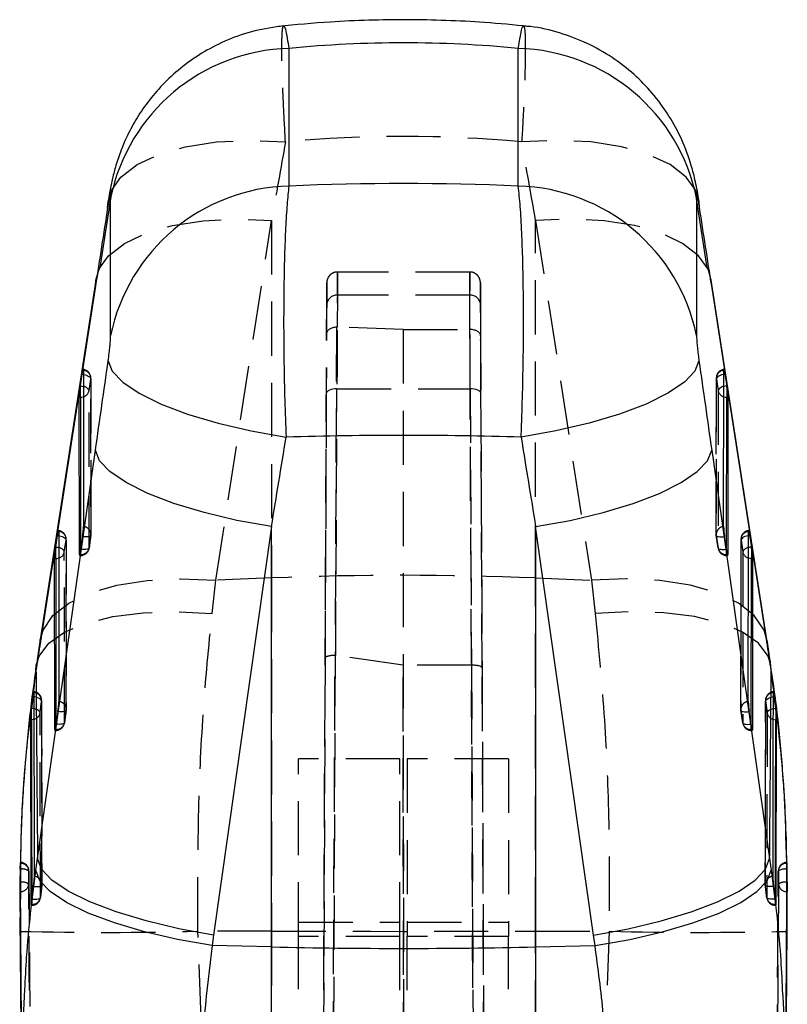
# Model space of a CAD drawing. Extents: x 56 to 745, y 110 to 575.
# Tile 11 of 13: x 414 to 450, y 447 to 493. Entities that reach past the tile are written whole.
import ezdxf

# ---------------------------------------------------------------- set-up
doc = ezdxf.new("R2010")
doc.units = 0
doc.header["$LTSCALE"] = 2
doc.linetypes.add('HIDDEN', pattern=[1.905, 1.27, -0.635])
doc.layers.get('0').update_dxf_attribs({"linetype": 'CONTINUOUS'})

msp = doc.modelspace()

# ---------------------------------------------------------------- linework, layer by layer
at = {"color": 7, "linetype": 'CONTINUOUS'}
for p, q in [((426.283764, 491.831134), (426.283764, 485.372196)), ((437.040524, 485.372196), (437.040524, 491.831134)), ((417.926342, 478.353556), (417.926342, 484.812509)), ((445.397946, 484.812509), (445.397946, 478.353556)), ((417.911153, 484.671842), (417.423028, 481.528621)), ((417.78672, 484.360705), (417.806601, 484.630327)), ((445.901259, 481.528621), (445.413135, 484.671842)), ((445.537568, 484.360705), (445.516306, 484.639476)), ((417.216967, 480.681892), (414.603069, 463.798832)), ((417.238451, 480.962108), (414.624553, 464.079048)), ((448.699735, 464.079048), (446.085836, 480.962108)), ((448.721218, 463.798832), (446.10732, 480.681892)), ((416.513512, 475.995089), (416.597069, 476.540978)), ((416.653895, 476.72611), (416.659953, 469.392131)), ((446.664335, 469.392131), (446.670392, 476.72611)), ((446.727219, 476.540978), (446.810775, 475.995089)), ((416.51095, 475.457843), (416.51095, 475.978147)), ((446.813337, 475.978147), (446.813337, 475.457843)), ((416.464776, 468.077387), (416.458681, 475.457843)), ((416.458681, 475.457843), (416.51095, 475.457843)), ((446.813337, 475.457843), (446.865607, 475.457843)), ((446.865607, 475.457843), (446.859511, 468.077387)), ((414.499837, 453.810211), (417.216967, 472.973491)), ((446.10732, 472.973491), (448.82445, 453.810211)), ((415.355874, 468.43205), (415.43943, 468.977939)), ((415.496258, 469.163071), (415.502846, 461.184959)), ((425.469728, 469.390433), (422.752598, 450.227137)), ((425.469728, 449.671264), (425.469728, 469.390433)), ((437.854559, 469.390433), (437.854559, 449.671264)), ((440.57169, 450.227137), (437.854559, 469.390433)), ((447.821442, 461.184959), (447.82803, 469.163071)), ((447.884857, 468.977939), (447.968414, 468.43205)), ((416.614865, 468.921091), (416.531347, 468.32871)), ((446.79294, 468.32871), (446.709422, 468.921091)), ((415.353311, 467.894818), (415.353311, 468.415122)), ((447.970977, 468.415122), (447.970977, 467.894818)), ((415.30767, 459.8702), (415.301041, 467.894818)), ((415.301041, 467.894818), (415.353311, 467.894818)), ((447.970977, 467.894818), (448.023246, 467.894818)), ((448.023246, 467.894818), (448.016617, 459.8702)), ((414.288964, 461.415018), (414.215838, 460.869189)), ((449.108449, 460.869189), (449.035324, 461.415018)), ((414.215838, 460.869189), (414.214355, 460.857655)), ((414.214355, 460.331793), (414.214355, 460.857655)), ((415.457759, 460.713919), (415.374241, 460.121538)), ((447.950046, 460.121538), (447.866529, 460.713919)), ((449.109932, 460.857655), (449.108449, 460.869189)), ((449.109932, 460.857655), (449.109932, 460.331793)), ((414.17057, 460.331793), (414.190584, 451.663028)), ((414.17057, 460.331793), (414.214355, 460.331793)), ((449.109932, 460.331793), (449.153717, 460.331793)), ((449.133703, 451.663028), (449.153717, 460.331793)), ((414.423596, 453.262399), (414.499837, 453.810211)), ((448.82445, 453.810211), (448.900692, 453.262399)), ((449.629642, 453.635256), (449.617525, 454.021017)), ((413.683639, 453.318726), (413.674334, 452.706735)), ((413.686677, 453.45455), (413.683639, 453.318726)), ((413.683639, 453.318726), (413.686677, 453.318726)), ((449.640648, 453.318726), (449.63761, 453.45455)), ((449.649954, 452.706735), (449.640648, 453.318726)), ((413.676846, 452.706735), (413.674334, 452.706735)), ((414.243703, 451.915021), (414.313841, 452.507223)), ((449.010446, 452.507223), (449.080584, 451.915021)), ((449.649954, 452.706735), (449.647441, 452.706735)), ((413.672387, 452.2628), (413.676846, 452.2628)), ((414.232364, 451.821412), (414.243703, 451.915021)), ((449.080584, 451.915021), (449.091924, 451.821412)), ((449.647441, 452.2628), (449.6519, 452.2628)), ((414.190584, 451.663028), (414.19316, 451.623465)), ((449.133137, 451.639797), (449.133703, 451.663028)), ((413.673166, 451.041888), (413.751373, 442.145045)), ((449.645964, 450.79061), (449.645433, 451.379116)), ((422.752598, 450.227137), (422.684967, 449.737276)), ((440.63932, 449.737276), (440.57169, 450.227137)), ((425.469728, 449.671264), (422.684967, 449.737276)), ((425.469728, 432.888638), (425.469728, 449.671264)), ((437.854559, 449.671264), (440.63932, 449.737276)), ((437.854559, 449.671264), (437.854559, 432.888638))]:
    msp.add_line(p, q, dxfattribs=at)
at = {"color": 7, "linetype": 'HIDDEN'}
for p, q in [((417.995347, 485.214006), (417.911153, 484.671842)), ((445.413135, 484.671842), (445.32894, 485.214006)), ((417.844357, 484.847288), (417.810209, 484.629686)), ((422.855829, 466.875444), (425.469728, 483.75849)), ((425.469728, 483.75849), (425.469728, 466.98084)), ((437.854559, 483.75849), (440.468458, 466.875444)), ((437.854559, 466.98084), (437.854559, 483.75849)), ((434.763413, 481.337364), (428.560875, 481.337364)), ((428.556946, 480.252753), (428.550774, 478.747974)), ((434.767342, 480.252753), (428.556946, 480.252753)), ((434.773955, 478.640314), (434.767342, 480.252753)), ((428.051366, 478.446733), (428.056951, 479.808371)), ((435.267337, 479.808371), (435.273365, 478.338476)), ((428.517862, 478.747915), (428.066342, 375.301908)), ((431.646355, 478.640314), (428.550774, 478.747974)), ((427.600956, 375.25494), (428.051366, 478.446733)), ((431.646355, 478.640314), (431.662114, 375.243481)), ((431.646355, 478.640314), (434.771987, 478.640314)), ((434.771987, 478.640314), (434.773955, 478.640314)), ((435.222811, 375.352878), (434.771987, 478.640314)), ((435.273365, 478.338476), (435.723152, 375.288616)), ((417.006564, 469.033237), (417.000507, 476.367201)), ((446.323781, 476.367201), (446.317724, 469.033237)), ((416.913124, 475.771319), (416.996682, 476.317208)), ((416.996682, 476.317208), (417.002738, 468.983229)), ((446.321549, 468.983229), (446.327606, 476.317208)), ((446.327606, 476.317208), (446.411163, 475.771319)), ((416.91922, 468.390848), (416.913124, 475.771319)), ((428.037054, 475.634049), (427.982078, 463.222321)), ((428.481619, 463.347729), (428.53705, 475.862141)), ((428.53705, 475.862141), (434.787238, 475.862141)), ((434.787238, 475.862141), (434.844695, 462.890308)), ((435.344246, 462.762441), (435.287233, 475.634049)), ((446.411163, 475.771319), (446.405068, 468.390848)), ((416.91907, 468.383829), (417.002588, 468.97621)), ((417.002738, 468.983229), (416.91922, 468.390848)), ((446.405068, 468.390848), (446.321549, 468.983229)), ((446.321699, 468.97621), (446.405218, 468.383829)), ((415.755486, 468.208279), (415.839042, 468.754168)), ((415.839042, 468.754168), (415.845632, 460.776056)), ((415.849456, 460.82605), (415.842868, 468.804176)), ((447.481419, 468.804176), (447.474831, 460.82605)), ((447.478655, 460.776056), (447.485245, 468.754168)), ((447.485245, 468.754168), (447.568802, 468.208279)), ((415.762113, 460.183676), (415.755486, 468.208279)), ((416.517046, 468.077387), (416.487352, 468.077387)), ((416.516917, 468.232642), (416.517046, 468.077387)), ((416.517046, 468.233447), (416.517046, 468.036111)), ((446.807242, 468.077387), (446.80737, 468.232642)), ((446.807242, 468.077387), (446.807242, 468.034516)), ((446.836936, 468.077387), (446.807242, 468.077387)), ((447.568802, 468.208279), (447.562174, 460.183676)), ((416.47077, 468.034516), (416.517046, 468.034516)), ((446.807242, 468.034516), (446.853517, 468.034516)), ((422.679543, 465.315144), (422.855829, 466.875444)), ((425.469728, 466.98084), (422.855829, 466.875444)), ((425.469728, 466.98084), (425.469728, 450.402941)), ((437.854559, 466.98084), (440.468458, 466.875444)), ((437.854559, 450.402941), (437.854559, 466.98084)), ((440.468458, 466.875444), (440.644744, 465.315144)), ((427.982078, 463.222321), (427.600962, 375.927295)), ((428.066352, 376.005019), (428.447686, 463.349949)), ((431.648861, 462.890308), (428.481619, 463.347729)), ((434.843758, 462.890308), (431.648861, 462.890308)), ((431.662113, 375.962477), (431.648861, 462.890308)), ((434.844695, 462.890308), (434.843758, 462.890308)), ((434.843758, 462.890308), (435.222799, 376.071471)), ((435.723145, 375.97635), (435.344246, 462.762441)), ((414.708703, 452.61934), (414.696268, 461.241464)), ((448.629614, 461.241435), (448.611473, 452.619399)), ((415.761962, 460.176657), (415.845481, 460.769038)), ((415.845632, 460.776056), (415.762113, 460.183676)), ((447.562174, 460.183676), (447.478655, 460.776056)), ((447.478806, 460.769038), (447.562325, 460.176657)), ((415.313663, 459.827344), (415.359938, 459.827344)), ((415.359938, 459.8702), (415.330246, 459.8702)), ((415.35981, 460.02547), (415.359938, 459.8702)), ((415.359938, 460.026275), (415.359938, 459.828939)), ((447.964349, 459.8702), (447.964478, 460.02547)), ((447.964349, 459.8702), (447.964349, 459.827344)), ((447.994042, 459.8702), (447.964349, 459.8702)), ((447.964349, 459.827344), (448.010625, 459.827344)), ((426.737386, 450.16193), (426.737386, 458.493735)), ((431.487386, 458.493735), (426.737386, 458.493735)), ((431.487386, 450.16193), (431.487386, 458.493735)), ((431.836902, 458.493735), (431.836902, 450.16193)), ((436.586902, 458.493735), (431.836902, 458.493735)), ((436.586902, 458.493735), (436.586902, 450.16193)), ((449.617525, 454.021017), (449.591241, 454.857718)), ((413.698164, 453.612636), (413.67227, 452.388312)), ((413.686677, 453.318726), (413.686677, 453.45455)), ((449.639586, 453.318726), (449.629642, 453.635256)), ((449.63761, 453.45455), (449.63761, 453.318726)), ((449.63761, 453.318726), (449.640648, 453.318726)), ((449.645433, 451.379116), (449.643874, 453.106563)), ((413.676846, 452.706735), (413.676846, 452.2628)), ((413.701621, 452.737938), (413.685424, 451.041784)), ((414.70474, 452.569823), (414.704846, 452.575918)), ((448.619442, 452.575918), (448.619444, 452.576573)), ((448.619548, 452.569823), (448.619442, 452.575918)), ((449.647441, 452.706735), (449.647441, 452.2628)), ((414.63579, 451.980527), (414.635881, 451.986264)), ((448.688497, 451.980527), (448.688406, 451.986264)), ((414.232364, 451.663028), (414.190584, 451.663028)), ((414.195878, 451.620157), (414.232364, 451.620157)), ((414.232019, 451.818849), (414.232364, 451.663028)), ((414.232364, 451.821412), (414.232364, 451.621707)), ((449.091924, 451.663028), (449.092269, 451.818968)), ((449.133703, 451.663028), (449.091924, 451.663028)), ((449.091924, 451.663028), (449.091924, 451.620157)), ((449.091924, 451.620157), (449.128754, 451.620157)), ((413.679827, 451.246302), (413.682421, 450.942989)), ((449.640102, 451.044898), (449.638066, 451.313402)), ((426.737386, 450.822334), (431.487386, 450.822334)), ((431.836902, 450.822334), (436.586902, 450.822334)), ((449.645003, 450.398947), (449.642032, 450.790624)), ((425.469728, 450.402941), (422.017117, 450.407039)), ((422.170678, 446.3084), (422.017117, 450.407039)), ((425.469728, 450.402941), (425.469728, 392.232295)), ((431.487386, 450.16193), (426.737386, 450.16193)), ((426.737386, 375.297535), (426.737386, 450.16193)), ((431.487386, 375.246319), (431.487386, 450.16193)), ((436.586902, 450.16193), (431.836902, 450.16193)), ((431.836902, 375.248853), (431.836902, 450.16193)), ((436.586902, 375.297535), (436.586902, 450.16193)), ((437.854559, 450.402941), (441.307171, 450.407039)), ((437.854559, 392.232295), (437.854559, 450.402941)), ((441.307171, 450.407039), (441.15361, 446.3084))]:
    msp.add_line(p, q, dxfattribs=at)
at = {"color": 8, "linetype": 'CONTINUOUS'}
for p, q in [((417.216967, 480.681892), (417.238451, 480.962108)), ((446.10732, 480.681892), (446.085836, 480.962108)), ((416.597069, 476.540978), (416.654056, 476.531933)), ((446.727219, 476.540978), (446.670231, 476.531933)), ((416.51095, 475.457843), (416.516917, 468.232642)), ((446.80737, 468.232642), (446.813337, 475.457843)), ((415.43943, 468.977939), (415.496418, 468.968909)), ((447.884857, 468.977939), (447.82787, 468.968909)), ((416.487352, 468.077387), (416.464776, 468.077387)), ((446.859511, 468.077387), (446.836936, 468.077387)), ((415.353311, 467.894818), (415.35981, 460.02547)), ((414.603069, 463.798832), (414.624553, 464.079048)), ((448.721218, 463.798832), (448.699735, 464.079048)), ((414.426783, 462.645929), (414.442442, 462.887953)), ((448.897505, 462.645929), (448.88265, 462.882425)), ((414.342761, 461.407329), (414.288964, 461.415018)), ((448.981529, 461.407329), (449.035324, 461.415018)), ((415.330246, 459.8702), (415.30767, 459.8702)), ((448.016617, 459.8702), (447.994042, 459.8702))]:
    msp.add_line(p, q, dxfattribs=at)
at = {"color": 7, "linetype": 'HIDDEN', "flags": 128}
for points in [[(417.995734, 485.214766), (418.40957, 485.785748), (419.167276, 486.377831), (420.190852, 486.861225), (421.44481, 487.219195), (422.885672, 487.439315), (424.463484, 487.513955), (426.123542, 487.440522)], [(445.328554, 485.214766), (444.914718, 485.785748), (444.157011, 486.377831), (443.133436, 486.861225), (441.879478, 487.219195), (440.438616, 487.439315), (438.860803, 487.513955), (437.200746, 487.440522)], [(417.806601, 484.630327), (417.944004, 485.10551), (417.995734, 485.214766)], [(445.516306, 484.639476), (445.380283, 485.10551), (445.328554, 485.214766)], [(417.423402, 481.529366), (417.831719, 482.095356), (418.580251, 482.683624), (419.592004, 483.165066), (420.832326, 483.523186), (422.258739, 483.745735), (423.82239, 483.825068), (425.469728, 483.75849)], [(445.900885, 481.529366), (445.492568, 482.095356), (444.744036, 482.683624), (443.732284, 483.165066), (442.491961, 483.523186), (441.065549, 483.745735), (439.501897, 483.825068), (437.854559, 483.75849)], [(417.238451, 480.962108), (417.372044, 481.420408), (417.423402, 481.529366)], [(446.085836, 480.962108), (445.952244, 481.420408), (445.900885, 481.529366)], [(416.654056, 476.531933), (416.675015, 476.527716), (416.749904, 476.50836), (416.818892, 476.483624), (416.87936, 476.454447), (416.929012, 476.421948), (416.965962, 476.387362), (416.988808, 476.352002), (416.996682, 476.317208)], [(446.670231, 476.531933), (446.649273, 476.527716), (446.574384, 476.50836), (446.505395, 476.483624), (446.444927, 476.454447), (446.395276, 476.421948), (446.358325, 476.387362), (446.335479, 476.352002), (446.327606, 476.317208)], [(428.53705, 475.862141), (428.439621, 475.858073), (428.345928, 475.845333), (428.259562, 475.824396), (428.183834, 475.796084), (428.121647, 475.761484), (428.075385, 475.721906), (428.046823, 475.678872), (428.037054, 475.634049)], [(435.287233, 475.634049), (435.277465, 475.678872), (435.248902, 475.721906), (435.202641, 475.761484), (435.140454, 475.796084), (435.064726, 475.824396), (434.97836, 475.845333), (434.884666, 475.858073), (434.787238, 475.862141)], [(415.496418, 468.968909), (415.517376, 468.964692), (415.592266, 468.94532), (415.661253, 468.920584), (415.721722, 468.891423), (415.771374, 468.858923), (415.808323, 468.824338), (415.831169, 468.788977), (415.839042, 468.754168)], [(417.002738, 468.983229), (416.997142, 468.962576), (416.976487, 468.944605), (416.941557, 468.929972), (416.893679, 468.919258), (416.834673, 468.91285), (416.766775, 468.911003), (416.692568, 468.913789), (416.614865, 468.921091)], [(446.321549, 468.983229), (446.327146, 468.962576), (446.347801, 468.944605), (446.382731, 468.929972), (446.430608, 468.919258), (446.489615, 468.91285), (446.557512, 468.911003), (446.63172, 468.913789), (446.709422, 468.921091)], [(447.82787, 468.968909), (447.806911, 468.964692), (447.732022, 468.94532), (447.663035, 468.920584), (447.602566, 468.891423), (447.552913, 468.858923), (447.515964, 468.824338), (447.493119, 468.788977), (447.485245, 468.754168)], [(416.91922, 468.390848), (416.913624, 468.370195), (416.892968, 468.352224), (416.858038, 468.337591), (416.810161, 468.326877), (416.751153, 468.32047), (416.683257, 468.318622), (416.609048, 468.321408), (416.531347, 468.32871)], [(446.405068, 468.390848), (446.410664, 468.370195), (446.43132, 468.352224), (446.466249, 468.337591), (446.514126, 468.326877), (446.573134, 468.32047), (446.64103, 468.318622), (446.715239, 468.321408), (446.79294, 468.32871)], [(414.624553, 464.079048), (414.758145, 464.537348), (415.21782, 465.212296), (415.966352, 465.800564), (416.978105, 466.282006), (418.218427, 466.640125), (419.644841, 466.862674), (421.208492, 466.942008), (422.855829, 466.875444)], [(448.699735, 464.079048), (448.566142, 464.537348), (448.106467, 465.212296), (447.357935, 465.800564), (446.346183, 466.282006), (445.105861, 466.640125), (443.679447, 466.862674), (442.115795, 466.942008), (440.468458, 466.875444)], [(414.442442, 462.887953), (414.571864, 463.313024), (415.02469, 463.918428), (415.76961, 464.441235), (416.780879, 464.86337), (418.023543, 465.17023), (419.454651, 465.35122), (421.02474, 465.400095), (422.679543, 465.315144)], [(448.88265, 462.882425), (448.752423, 463.313024), (448.299598, 463.918428), (447.554677, 464.441235), (446.543408, 464.86337), (445.300744, 465.17023), (443.869636, 465.35122), (442.299547, 465.400095), (440.644744, 465.315144)], [(414.690019, 461.19618), (414.682112, 461.230914), (414.659174, 461.266036), (414.622074, 461.30019), (414.572229, 461.332093), (414.511531, 461.36051), (414.442295, 461.384381), (414.367152, 461.402784), (414.342761, 461.407329)], [(414.690019, 461.19618), (414.690572, 460.833083), (414.692837, 459.380742), (414.702927, 453.571464), (414.704846, 452.575918)], [(448.619468, 452.589269), (448.620148, 452.938984), (448.622895, 454.391281), (448.632741, 460.200589), (448.634268, 461.19618)], [(448.634268, 461.19618), (448.642175, 461.230914), (448.665114, 461.266036), (448.702214, 461.30019), (448.752058, 461.332093), (448.812756, 461.36051), (448.881993, 461.384381), (448.957135, 461.402784), (448.981529, 461.407329)], [(414.617622, 460.653003), (414.609698, 460.687707), (414.586711, 460.722695), (414.549538, 460.756625), (414.499593, 460.788186), (414.438782, 460.816215), (414.369421, 460.83961), (414.343029, 460.846673)], [(414.635881, 451.986264), (414.635023, 452.349331), (414.631674, 453.801642), (414.619593, 459.610935), (414.617622, 460.653003)], [(415.845632, 460.776056), (415.840035, 460.755403), (415.81938, 460.737433), (415.78445, 460.7228), (415.736572, 460.712086), (415.677566, 460.705678), (415.609669, 460.703831), (415.535461, 460.706617), (415.457759, 460.713919)], [(447.478655, 460.776056), (447.484253, 460.755403), (447.504907, 460.737433), (447.539838, 460.7228), (447.587715, 460.712086), (447.646722, 460.705678), (447.714619, 460.703831), (447.788827, 460.706617), (447.866529, 460.713919)], [(448.706666, 460.653003), (448.705986, 460.289921), (448.703197, 458.837579), (448.69085, 453.028302), (448.688406, 451.986264)], [(448.706666, 460.653003), (448.714589, 460.687707), (448.737576, 460.722695), (448.774749, 460.756625), (448.824694, 460.788186), (448.885506, 460.816215), (448.954867, 460.83961), (448.981255, 460.846673)], [(415.762113, 460.183676), (415.756516, 460.163023), (415.735861, 460.145037), (415.700933, 460.130419), (415.653055, 460.119705), (415.594047, 460.113298), (415.526149, 460.11145), (415.451942, 460.114236), (415.374241, 460.121538)], [(447.562174, 460.183676), (447.567772, 460.163023), (447.588427, 460.145037), (447.623355, 460.130419), (447.671232, 460.119705), (447.730241, 460.113298), (447.798138, 460.11145), (447.872346, 460.114236), (447.950046, 460.121538)], [(414.313841, 452.507223), (414.391895, 452.501218), (414.466515, 452.499683), (414.534855, 452.502678), (414.594318, 452.510069), (414.642635, 452.521603), (414.677968, 452.536832), (414.698971, 452.55516), (414.70474, 452.569823)], [(449.010446, 452.507223), (448.932392, 452.501218), (448.857773, 452.499683), (448.789432, 452.502678), (448.729969, 452.510069), (448.681652, 452.521603), (448.64632, 452.536832), (448.625316, 452.55516), (448.619548, 452.569823)], [(414.243703, 451.915021), (414.321886, 451.909523), (414.396656, 451.908465), (414.465162, 451.911907), (414.524793, 451.919685), (414.573276, 451.931547), (414.608763, 451.946999), (414.6299, 451.965477), (414.63579, 451.980527)], [(425.469728, 450.402941), (427.015252, 450.401332), (428.562986, 450.400169), (430.112196, 450.399484), (431.662144, 450.39926), (433.212091, 450.399484), (434.761301, 450.400169), (436.309036, 450.401332), (437.854559, 450.402941)]]:
    msp.add_lwpolyline(points, dxfattribs=at)
at = {"color": 7, "linetype": 'CONTINUOUS', "flags": 128}
for points in [[(417.811916, 477.17085), (418.004589, 476.678427), (418.494531, 476.165022), (419.265301, 475.647877), (420.291024, 475.144337), (421.537271, 474.6713), (422.962212, 474.244665), (424.518013, 473.878752), (426.152456, 473.585825)], [(445.512372, 477.17085), (445.319699, 476.678427), (444.829756, 476.165022), (444.058986, 475.647877), (443.033264, 475.144337), (441.787016, 474.6713), (440.362076, 474.244665), (438.806274, 473.878752), (437.171832, 473.585825)], [(416.597069, 476.540978), (416.60807, 476.609241), (416.618685, 476.667951), (416.628498, 476.714786), (416.637121, 476.747911), (416.644216, 476.766001), (416.649501, 476.768355), (416.652771, 476.75487), (416.653895, 476.72611)], [(446.670392, 476.72611), (446.671516, 476.75487), (446.674786, 476.768355), (446.680071, 476.766001), (446.687166, 476.747911), (446.695789, 476.714786), (446.705603, 476.667951), (446.716218, 476.609241), (446.727219, 476.540978)], [(425.469728, 469.390433), (423.848517, 469.685669), (422.307398, 470.052804), (420.897432, 470.479693), (419.665333, 470.952179), (418.651924, 471.454616), (417.89078, 471.970345), (417.407119, 472.482304), (417.216967, 472.973491)], [(437.854559, 469.390433), (439.475771, 469.685669), (441.01689, 470.052804), (442.426855, 470.479693), (443.658954, 470.952179), (444.672363, 471.454616), (445.433507, 471.970345), (445.917168, 472.482304), (446.10732, 472.973491)], [(415.43943, 468.977939), (415.450431, 469.046216), (415.461046, 469.104926), (415.470859, 469.151761), (415.479483, 469.184871), (415.486577, 469.202961), (415.491864, 469.205316), (415.495133, 469.191845), (415.496258, 469.163071)], [(447.82803, 469.163071), (447.829155, 469.191845), (447.832424, 469.205316), (447.83771, 469.202961), (447.844805, 469.184871), (447.853429, 469.151761), (447.863241, 469.104926), (447.873856, 469.046216), (447.884857, 468.977939)], [(414.353577, 452.978711), (414.352996, 453.340481), (414.350742, 454.793091), (414.342723, 460.603501), (414.341487, 461.600687)], [(448.982801, 461.600687), (448.982361, 461.242493), (448.980528, 459.789883), (448.972297, 453.979473), (448.97071, 452.978711)], [(422.752598, 450.227137), (421.131387, 450.522374), (419.590268, 450.889523), (418.180301, 451.316412), (416.948203, 451.788898), (415.934793, 452.291335), (415.173649, 452.807064), (414.689989, 453.319009), (414.499837, 453.810211)], [(440.57169, 450.227137), (442.192901, 450.522374), (443.73402, 450.889523), (445.143986, 451.316412), (446.376085, 451.788898), (447.389494, 452.291335), (448.150638, 452.807064), (448.634298, 453.319009), (448.82445, 453.810211)], [(422.684967, 449.737276), (421.061069, 450.021665), (419.517469, 450.378443), (418.105384, 450.795736), (416.871666, 451.259728), (415.857249, 451.755028), (415.095795, 452.265169), (414.612565, 452.773254), (414.423596, 453.262399)], [(440.63932, 449.737276), (442.263218, 450.021665), (443.806818, 450.378443), (445.218904, 450.795736), (446.452622, 451.259728), (447.467038, 451.755028), (448.228493, 452.265169), (448.711723, 452.773254), (448.900692, 453.262399)], [(449.080584, 451.915021), (449.002401, 451.909523), (448.927631, 451.908465), (448.859125, 451.911907), (448.799494, 451.919685), (448.751011, 451.931547), (448.715524, 451.946999), (448.694387, 451.965477), (448.688497, 451.980527)]]:
    msp.add_lwpolyline(points, dxfattribs=at)
at = {"color": 8, "linetype": 'CONTINUOUS', "flags": 128}
for points in [[(416.513512, 475.995089), (416.591459, 475.981827), (416.654524, 475.965987)], [(446.810775, 475.995089), (446.732829, 475.981827), (446.669763, 475.965987)], [(415.355874, 468.43205), (415.43382, 468.418802), (415.496885, 468.402963)], [(447.968414, 468.43205), (447.890468, 468.418802), (447.827402, 468.402963)], [(447.964478, 460.02547), (447.970977, 467.894818), (447.898618, 467.900644), (447.828579, 467.917915), (447.827003, 467.918436)], [(414.343029, 460.846673), (414.294149, 460.857491), (414.215838, 460.869189)], [(448.981255, 460.846673), (449.030138, 460.857491), (449.108449, 460.869189)], [(414.345041, 460.351165), (414.287775, 460.337798), (414.214355, 460.331793)], [(414.214355, 460.331793), (414.222847, 455.976437), (414.232019, 451.818849)], [(448.979267, 460.35115), (449.036512, 460.337798), (449.109932, 460.331793)], [(449.092269, 451.818968), (449.10144, 455.976437), (449.109932, 460.331793)]]:
    msp.add_lwpolyline(points, dxfattribs=at)
at = {"color": 7, "linetype": 'CONTINUOUS'}
for centre, radius, start, end in [((426.520416, 483.064232), 8.770096, 91.5462549, 168.50133), ((436.803872, 483.064232), 8.770096, 11.49867, 88.4537451), ((426.520433, 476.605278), 8.770112, 91.5463624, 168.5013422), ((436.803855, 476.605278), 8.770112, 11.4986578, 88.4536376), ((422.223977, 475.122886), 5.77669, 171.3158887, 171.4858437), ((441.10031, 475.122886), 5.77669, 8.5141563, 8.6841113), ((412.400667, 469.562145), 4.262678, 351.3506102, 357.7141997), ((450.923621, 469.562145), 4.262678, 182.2858003, 188.6493898), ((421.218844, 467.535688), 5.931095, 171.3076334, 171.473023), ((411.442765, 469.043929), 5.1386, 350.9251676, 351.9992773), ((451.881522, 469.043929), 5.1386, 188.0007227, 189.0748324), ((442.105443, 467.535688), 5.931095, 8.526977, 8.6923666), ((411.24468, 461.354865), 4.261554, 351.3497705, 357.7150394), ((452.079608, 461.354865), 4.261554, 182.2849606, 188.6502295), ((410.305408, 460.833891), 5.118644, 350.9219766, 352.0002772), ((453.018879, 460.833891), 5.118644, 187.9997228, 189.0780234), ((431.662144, 711.310005), 261.712011, 268.64418761, 271.35581239)]:
    msp.add_arc(centre, radius, start, end, dxfattribs=at)
at = {"color": 7, "linetype": 'HIDDEN'}
for centre, radius, start, end in [((428.531327, 479.778103), 0.475341, 86.9105007, 176.3491849), ((434.792961, 479.778103), 0.475341, 3.6508151, 93.0894993), ((416.594507, 476.36687), 0.406, 0.0473196, 82.4192853), ((416.626292, 476.354839), 0.372296, 354.1986613, 85.7480605), ((446.729781, 476.36687), 0.406, 97.5807147, 179.9526804), ((446.697995, 476.354839), 0.372296, 94.2519395, 185.8013387), ((416.625539, 475.658385), 0.308964, 21.4396642, 84.6170424), ((446.698748, 475.658385), 0.308964, 95.3829576, 158.5603358), ((416.544938, 475.839383), 0.374425, 287.0823187, 349.526373), ((446.779349, 475.839383), 0.374425, 190.473627, 252.9176813), ((415.436868, 468.803838), 0.406, 0.0473196, 82.4192853), ((415.468681, 468.791823), 0.37227, 354.1945948, 85.7518205), ((416.632365, 469.020874), 0.372281, 354.1963114, 85.7502572), ((416.600564, 469.032896), 0.406, 351.9749215, 0.0473196), ((446.723724, 469.032896), 0.406, 179.9526804, 188.0250785), ((446.691922, 469.020874), 0.372281, 94.2497428, 185.8036886), ((447.887419, 468.803838), 0.406, 97.5807147, 179.9526804), ((447.855606, 468.791823), 0.37227, 94.2481795, 185.8054052), ((415.467869, 468.095327), 0.309001, 21.4407923, 84.6116997), ((415.387254, 468.276384), 0.374477, 287.0870012, 349.5214852), ((416.517045, 468.440513), 0.406, 270, 351.9749215), ((416.533599, 468.470877), 0.393837, 267.5911196, 348.2757244), ((446.790688, 468.470877), 0.393837, 191.7242756, 272.4088804), ((446.807242, 468.440513), 0.406, 188.0250785, 270), ((447.856419, 468.095327), 0.309001, 95.3883003, 158.5592077), ((447.937034, 468.276384), 0.374477, 190.4785148, 252.9129988), ((431.662144, 313.201301), 153.904168, 87.69405158, 92.30594842), ((414.287115, 461.240807), 0.406, 0.0849901, 83.0784228), ((414.317886, 461.227946), 0.373487, 355.1208574, 86.3770468), ((449.037173, 461.240807), 0.406, 97.0047875, 179.9150099), ((449.006402, 461.227946), 0.373487, 93.6229532, 184.8791426), ((415.475257, 460.8137), 0.372283, 354.1966313, 85.7500905), ((447.84903, 460.8137), 0.372283, 94.2499095, 185.8033687), ((414.242369, 460.717884), 0.380821, 285.6408784, 350.1905088), ((415.443457, 460.82572), 0.406, 351.9749215, 0.0473196), ((447.88083, 460.82572), 0.406, 179.9526804, 188.0250785), ((449.082048, 460.71799), 0.380966, 189.8217982, 254.348285), ((415.376459, 460.263728), 0.393875, 267.5960416, 348.2733149), ((415.359939, 460.233337), 0.406, 270, 351.9749215), ((447.947828, 460.263728), 0.393875, 191.7266851, 272.4039584), ((447.964349, 460.233337), 0.406, 188.0250785, 270), ((413.77156, 452.769276), 0.555968, 54.7307443, 98.7820024), ((413.686677, 453.230254), 0.406, 0.3653171, 88.8046939), ((413.709267, 453.209997), 0.383547, 1.9718717, 91.9375181), ((449.63761, 453.230254), 0.406, 91.1173845, 179.6346829), ((449.61502, 453.209997), 0.383547, 88.0624819, 178.0281283), ((449.552727, 452.769276), 0.555968, 81.2179976, 125.2692557), ((414.332026, 452.605352), 0.37398, 355.4858262, 86.6963713), ((448.992262, 452.605352), 0.37398, 93.3036287, 184.5141738), ((413.766316, 452.122866), 0.590684, 57.6013598, 98.7119617), ((413.696156, 452.650013), 0.387694, 267.1451199, 355.7979387), ((414.301674, 452.618544), 0.406, 353.1068089, 0.1102417), ((449.022613, 452.618544), 0.406, 179.8897583, 186.8931911), ((449.557972, 452.122866), 0.590684, 81.2880383, 122.3986402), ((449.628131, 452.650013), 0.387694, 184.2020613, 272.8548801), ((414.232363, 452.026161), 0.406, 270, 353.5463288), ((414.249468, 452.055162), 0.392508, 267.5023734, 349.8902277), ((449.074819, 452.055162), 0.392508, 190.1097723, 272.4976266), ((449.091924, 452.026161), 0.406, 186.4536712, 270), ((417.688289, 615.186249), 164.836061, 268.60636268, 271.50484104), ((445.635998, 615.186249), 164.836061, 268.49515896, 271.39363732)]:
    msp.add_arc(centre, radius, start, end, dxfattribs=at)
at = {"color": 8, "linetype": 'CONTINUOUS'}
for centre, radius, start, end in [((416.512109, 475.90114), 0.443299, 269.8502185, 288.7937547), ((446.812178, 475.90114), 0.443299, 251.2062453, 270.1497815), ((415.352566, 468.349983), 0.455165, 270.0937155, 288.5387084)]:
    msp.add_arc(centre, radius, start, end, dxfattribs=at)
at = {"color": 7, "linetype": 'CONTINUOUS'}
for centre, major_axis, ratio, start_param, end_param in [((431.662144, 401.588861), (0, 90.501953), 0.785065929, 6.207414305, 6.358956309), ((431.662144, 444.599247), (71.05, 0), 0.575514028, 1.495025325, 1.646567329), ((422.613216, 487.588406), (61.770693, 398.443784), 0.010603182, 1.580540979, 1.589774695), ((440.711072, 487.588406), (-61.770693, 398.443784), 0.010603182, 4.693410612, 4.702644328), ((422.613216, 539.500412), (61.791229, 440.067751), 0.008891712, 4.561881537, 4.571523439), ((440.711072, 539.500412), (-61.791229, 440.067751), 0.008891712, 1.711661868, 1.72130377), ((416.514812, 475.82098), (0.050327, 0.405988), 0.061226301, 1.180885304, 2.685499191), ((446.809476, 475.82098), (-0.050327, 0.405988), 0.061226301, 3.597686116, 5.102300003), ((431.662144, 538.382958), (70.884219, 440.233833), 0.011018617, 4.556796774, 4.566438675), ((431.662144, 444.599247), (71.05, 0), 0.409206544, 1.493171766, 1.648420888), ((431.662144, 538.382958), (-70.884219, 440.233833), 0.011018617, 1.716746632, 1.726388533), ((415.357173, 468.257949), (0.050327, 0.405988), 0.061226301, 1.180885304, 2.685499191), ((416.520907, 468.440513), (0.050327, 0.405988), 0.061226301, 2.685499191, 4.184769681), ((446.80338, 468.440513), (-0.050327, 0.405988), 0.061226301, 2.098415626, 3.597686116), ((447.967114, 468.257949), (-0.050327, 0.405988), 0.061226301, 3.597686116, 5.102300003), ((414.601199, 452.272607), (3.17459, 25.608628), 0.061223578, 1.111532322, 1.161341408), ((448.723089, 452.272607), (-3.17459, 25.608628), 0.061223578, 5.1218439, 5.171652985), ((415.3638, 460.233337), (0.050327, 0.405988), 0.061226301, 2.685499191, 4.184769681), ((447.960487, 460.233337), (-0.050327, 0.405988), 0.061226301, 2.098415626, 3.597686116)]:
    msp.add_ellipse(centre, major_axis=major_axis, ratio=ratio, start_param=start_param, end_param=end_param, dxfattribs=at)
at = {"color": 7, "linetype": 'HIDDEN'}
for centre, major_axis, ratio, start_param, end_param in [((431.662144, 401.588861), (0, 86.113701), 0.825071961, 6.205152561, 6.361218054), ((431.662144, 486.470952), (70.833986, 398.759406), 0.013883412, 1.570831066, 1.580064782), ((431.662144, 486.470952), (-70.833986, 398.759406), 0.013883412, 4.703120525, 4.712354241), ((428.518787, 471.187366), (0.042087, 10.15), 0.000124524, 5.816673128, 7.375345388), ((434.8055, 471.187366), (-0.042087, 10.15), 0.000124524, 5.191025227, 6.749697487), ((428.018792, 471.189546), (0.042087, 9.65), 0.000130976, 5.816673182, 6.473427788), ((428.018792, 471.189546), (0.042087, 9.65), 0.000130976, 0.190242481, 1.092160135), ((435.305495, 471.189546), (-0.042087, 9.65), 0.000130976, 6.202332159, 6.749697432), ((435.305495, 471.189546), (-0.042087, 9.65), 0.000130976, 5.191025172, 6.202332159), ((428.551361, 478.444545), (0.499996, -0.002117), 0.607929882, 1.6404187, 3.14138154), ((428.550339, 478.195312), (-0.081182, 0.548085), 0.900032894, 6.119205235, 6.185084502), ((434.77337, 478.336301), (0.499996, 0.002116), 0.60802944, 0.000211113, 1.567053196), ((428.482074, 463.220135), (0.499995, -0.002199), 0.259948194, 1.64076912, 3.14173196), ((428.477492, 462.185654), (-0.032885, 1.164225), 0.428283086, 6.209068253, 6.277009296), ((434.844251, 462.760263), (0.499995, 0.002199), 0.260095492, 6.283046, 7.85194987)]:
    msp.add_ellipse(centre, major_axis=major_axis, ratio=ratio, start_param=start_param, end_param=end_param, dxfattribs=at)
at = {"color": 7, "linetype": 'CONTINUOUS'}
for points, knots in [([(437.534458, 492.86456), (436.841262, 492.930165), (434.948254, 493.109322), (431.841118, 493.209174), (428.613601, 493.126733), (426.602208, 492.939985), (425.78983, 492.86456)], [0, 0, 0, 0, 0.17756311, 0.484896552, 0.791955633, 1, 1, 1, 1]), ([(426.038474, 492.889772), (425.583924, 492.82386), (424.693028, 492.694675), (423.43938, 492.262064), (422.307697, 491.696771), (421.311788, 491.014213), (420.456424, 490.250764), (419.742326, 489.436923), (419.165392, 488.603993), (418.71678, 487.781983), (418.384176, 487.00039), (418.152267, 486.294835), (417.991259, 485.650101), (417.898146, 485.199659), (417.855219, 484.918451), (417.844357, 484.847288)], [0, 0, 0, 0, 0.110295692, 0.216174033, 0.317366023, 0.413933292, 0.505752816, 0.592542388, 0.673862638, 0.749133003, 0.817673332, 0.878491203, 0.929159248, 0.98207307, 1, 1, 1, 1]), ([(445.516285, 484.638254), (445.515071, 484.64653), (445.467064, 484.973675), (445.367229, 485.515367), (445.125217, 486.487888), (444.734742, 487.545345), (444.118098, 488.695698), (443.359795, 489.725027), (442.459821, 490.64554), (441.441589, 491.434402), (440.26769, 492.101705), (438.977437, 492.580778), (437.965983, 492.839071), (437.392016, 492.865982), (437.283151, 492.871086)], [0, 0, 0, 0, 0.002025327, 0.080062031, 0.144209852, 0.24563529, 0.345901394, 0.452177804, 0.546686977, 0.649319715, 0.755669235, 0.864295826, 0.974260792, 1, 1, 1, 1]), ([(426.283764, 485.372196), (426.254698, 485.098339), (426.196209, 484.547255), (426.128617, 483.428794), (426.074746, 482.058831), (426.04341, 480.491363), (426.035839, 478.788403), (426.050544, 477.078094), (426.087044, 475.316668), (426.130652, 474.162772), (426.152456, 473.585825)], [0, 0, 0, 0, 0.119087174, 0.239639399, 0.360191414, 0.501131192, 0.623467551, 0.74580384, 0.872902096, 1, 1, 1, 1]), ([(437.171832, 473.585825), (437.187277, 473.980478), (437.224964, 474.943483), (437.264267, 476.525887), (437.288721, 478.432886), (437.28416, 480.246116), (437.253404, 481.885558), (437.204857, 483.24891), (437.135609, 484.461402), (437.072219, 485.068598), (437.040524, 485.372196)], [0, 0, 0, 0, 0.087392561, 0.213249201, 0.339105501, 0.498841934, 0.61880181, 0.738761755, 0.869380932, 1, 1, 1, 1]), ([(417.926342, 484.812509), (417.926138, 484.829227), (417.92537, 484.892316), (417.91453, 484.937756), (417.890149, 484.890672), (417.856987, 484.76083), (417.822483, 484.584511), (417.796491, 484.421851), (417.78672, 484.360705)], [0, 0, 0, 0, 0.076041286, 0.28694977, 0.497806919, 0.640424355, 0.864830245, 1, 1, 1, 1]), ([(445.537568, 484.360705), (445.532643, 484.391987), (445.512068, 484.522667), (445.476417, 484.719944), (445.442555, 484.86247), (445.416923, 484.927341), (445.400913, 484.921152), (445.398847, 484.845508), (445.397946, 484.812509)], [0, 0, 0, 0, 0.068202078, 0.284918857, 0.50179596, 0.625537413, 0.836641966, 1, 1, 1, 1]), ([(417.811916, 477.17085), (417.812665, 477.176146), (417.828762, 477.289978), (417.85932, 477.525258), (417.890853, 477.815262), (417.913594, 478.070323), (417.924817, 478.243724), (417.925962, 478.326206), (417.926342, 478.353556)], [0, 0, 0, 0, 0.011929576, 0.25645727, 0.501145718, 0.641875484, 0.881255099, 1, 1, 1, 1]), ([(445.397946, 478.353556), (445.397958, 478.349071), (445.398117, 478.293651), (445.404589, 478.147259), (445.425809, 477.893144), (445.45633, 477.602041), (445.485524, 477.363639), (445.50684, 477.210572), (445.512372, 477.17085)], [0, 0, 0, 0, 0.021005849, 0.259598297, 0.498151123, 0.658254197, 0.91131481, 1, 1, 1, 1]), ([(414.624553, 464.079048), (414.609417, 463.981132), (414.548887, 463.589569), (414.488465, 463.191339), (414.443152, 462.892692)], [0, 0, 0, 0, 0.250063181, 1, 1, 1, 1]), ([(448.881136, 462.892692), (448.866041, 462.992486), (448.805653, 463.391732), (448.74513, 463.784474), (448.699735, 464.079048)], [0, 0, 0, 0, 0.249957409, 1, 1, 1, 1]), ([(414.447417, 462.886299), (414.334274, 462.089106), (414.097437, 460.420386), (413.86769, 457.78988), (413.728602, 455.489729), (413.705864, 454.087483), (413.698164, 453.612636)], [0, 0, 0, 0, 0.2673702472, 0.5596709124, 0.8508898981, 1, 1, 1, 1]), ([(414.426783, 462.645929), (414.429863, 462.240511), (414.443748, 460.412927), (414.46745, 457.463433), (414.489898, 454.931315), (414.499837, 453.810211)], [0, 0, 0, 0, 0.13707902, 0.617938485, 1, 1, 1, 1]), ([(448.82445, 453.810211), (448.834122, 454.900632), (448.856768, 457.4538), (448.880475, 460.403292), (448.894588, 462.261803), (448.897505, 462.645929)], [0, 0, 0, 0, 0.37161693, 0.87012303, 1, 1, 1, 1]), ([(449.591241, 454.857718), (449.581731, 455.206059), (449.546988, 456.478664), (449.388519, 458.646862), (449.161742, 460.982248), (448.948173, 462.365917), (448.868781, 462.880279)], [0, 0, 0, 0, 0.126217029, 0.461111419, 0.799674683, 1, 1, 1, 1]), ([(449.638066, 451.313402), (449.638724, 452.363908), (449.640246, 454.796124), (449.42014, 458.632263), (449.075644, 461.277878), (448.897505, 462.645929)], [0, 0, 0, 0, 0.2685489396, 0.6217659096, 1, 1, 1, 1]), ([(414.330536, 461.636688), (414.326513, 461.623727), (414.318466, 461.597806), (414.303325, 461.514534), (414.293318, 461.445193), (414.288964, 461.415018)], [0, 0, 0, 0, 0.360956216, 0.721913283, 1, 1, 1, 1]), ([(414.341487, 461.600687), (414.341175, 461.618368), (414.340726, 461.643913), (414.336592, 461.639608), (414.335319, 461.638282)], [0, 0, 0, 0, 0.6921896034, 1, 1, 1, 1]), ([(448.988977, 461.638163), (448.987423, 461.63912), (448.983498, 461.641535), (448.983063, 461.616067), (448.982801, 461.600687)], [0, 0, 0, 0, 0.396096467, 1, 1, 1, 1]), ([(449.035324, 461.415018), (449.030275, 461.449772), (449.019566, 461.523496), (449.004028, 461.605968), (448.996327, 461.628296), (448.992477, 461.63946)], [0, 0, 0, 0, 0.308387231, 0.654186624, 1, 1, 1, 1]), ([(414.214355, 460.857655), (414.209053, 460.813846), (414.198448, 460.726219), (414.18498, 460.586002), (414.175297, 460.460211), (414.170991, 460.376042), (414.170674, 460.342733), (414.17057, 460.331793)], [0, 0, 0, 0, 0.223665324, 0.447377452, 0.670247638, 0.891694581, 1, 1, 1, 1]), ([(449.153717, 460.331793), (449.153261, 460.356086), (449.152349, 460.404671), (449.144655, 460.520851), (449.133118, 460.653289), (449.120745, 460.770427), (449.112705, 460.835286), (449.109932, 460.857655)], [0, 0, 0, 0, 0.220166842, 0.440330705, 0.661064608, 0.8831063, 1, 1, 1, 1]), ([(413.693465, 453.62864), (413.692596, 453.615463), (413.690859, 453.589111), (413.688379, 453.51723), (413.687028, 453.467455), (413.686677, 453.45455)], [0, 0, 0, 0, 0.425529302, 0.85104995, 1, 1, 1, 1]), ([(413.6963, 453.593324), (413.696117, 453.610993), (413.695852, 453.636643), (413.694885, 453.631983), (413.694584, 453.630532)], [0, 0, 0, 0, 0.68883476, 1, 1, 1, 1]), ([(413.756212, 444.787841), (413.755308, 444.908202), (413.750767, 445.512617), (413.73215, 448.053216), (413.713167, 450.868029), (413.698742, 453.198772), (413.6963, 453.593324)], [0, 0, 0, 0, 0.041006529, 0.205920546, 0.865576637, 1, 1, 1, 1]), ([(449.627988, 453.593324), (449.627252, 453.473738), (449.623537, 452.870111), (449.607549, 450.330254), (449.588428, 447.514703), (449.571026, 445.183169), (449.568076, 444.787841)], [0, 0, 0, 0, 0.040743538, 0.205657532, 0.865313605, 1, 1, 1, 1]), ([(449.629625, 453.634466), (449.629563, 453.635031), (449.628742, 453.642552), (449.62826, 453.622959), (449.628038, 453.598837), (449.627988, 453.593324)], [0, 0, 0, 0, 0.058919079, 0.784914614, 1, 1, 1, 1]), ([(449.63761, 453.45455), (449.636579, 453.490706), (449.634517, 453.563019), (449.632638, 453.598839), (449.631698, 453.616749)], [0, 0, 0, 0, 0.500002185, 1, 1, 1, 1]), ([(414.313841, 452.507223), (414.315155, 452.518084), (414.321759, 452.572696), (414.333108, 452.676767), (414.345024, 452.807497), (414.35238, 452.914325), (414.3532, 452.958414), (414.353577, 452.978711)], [0, 0, 0, 0, 0.060528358, 0.304355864, 0.548168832, 0.792000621, 1, 1, 1, 1]), ([(448.97071, 452.978711), (448.970726, 452.97466), (448.970825, 452.949478), (448.973721, 452.883757), (448.982823, 452.765314), (448.995627, 452.633202), (449.005667, 452.547856), (449.010446, 452.507223)], [0, 0, 0, 0, 0.046762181, 0.290643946, 0.534510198, 0.778381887, 1, 1, 1, 1]), ([(413.67227, 452.388312), (413.671721, 452.36351), (413.663332, 451.984379), (413.671858, 451.602861), (413.679827, 451.246302)], [0, 0, 0, 0, 0.065418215, 1, 1, 1, 1]), ([(413.674334, 452.706735), (413.673872, 452.661066), (413.672949, 452.569727), (413.672282, 452.437302), (413.672087, 452.328687), (413.672292, 452.28378), (413.672387, 452.2628)], [0, 0, 0, 0, 0.257931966, 0.515877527, 0.773823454, 1, 1, 1, 1]), ([(449.6519, 452.2628), (449.652004, 452.287236), (449.652212, 452.336109), (449.651951, 452.452893), (449.651239, 452.581425), (449.650363, 452.666831), (449.649954, 452.706735)], [0, 0, 0, 0, 0.257937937, 0.515876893, 0.773804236, 1, 1, 1, 1]), ([(413.672387, 452.2628), (413.682834, 450.796306), (413.703727, 447.863319), (413.728045, 444.930395), (413.740204, 443.463932)], [0, 0, 0, 0, 0.49999979, 1, 1, 1, 1]), ([(413.676846, 452.2628), (413.687569, 450.711857), (413.69966, 448.962971), (413.721753, 446.029995), (413.732886, 444.647995), (413.742425, 443.463932)], [0, 0, 0, 0, 0.528794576, 0.596283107, 1, 1, 1, 1]), ([(449.581863, 443.463932), (449.594275, 445.014836), (449.608338, 446.77216), (449.629864, 449.705153), (449.639362, 451.087189), (449.647441, 452.2628)], [0, 0, 0, 0, 0.528794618, 0.599175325, 1, 1, 1, 1]), ([(449.584083, 443.463932), (449.596242, 444.930388), (449.620561, 447.863301), (449.641454, 450.7963), (449.6519, 452.2628)], [0, 0, 0, 0, 0.499999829, 1, 1, 1, 1]), ([(414.195878, 451.625537), (414.197216, 451.625114), (414.200721, 451.624009), (414.211003, 451.673551), (414.222501, 451.746478), (414.22994, 451.803001), (414.232364, 451.821412)], [0, 0, 0, 0, 0.198782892, 0.520410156, 0.843786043, 1, 1, 1, 1]), ([(449.091924, 451.821412), (449.096986, 451.783854), (449.107111, 451.708733), (449.119521, 451.642936), (449.126983, 451.61369), (449.12864, 451.621219), (449.128754, 451.621737)], [0, 0, 0, 0, 0.325681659, 0.651395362, 0.976042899, 1, 1, 1, 1]), ([(449.573738, 442.141365), (449.594015, 444.194987), (449.623177, 447.148418), (449.644276, 450.135049), (449.650704, 451.044972)], [0, 0, 0, 0, 0.695334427, 1, 1, 1, 1]), ([(422.684967, 449.737276), (422.432713, 447.617324), (421.922113, 443.326214), (422.157795, 438.885076), (422.277043, 436.638008)], [0, 0, 0, 0, 0.494033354, 1, 1, 1, 1]), ([(441.047244, 436.638008), (441.156011, 438.828243), (441.320482, 442.140195), (441.066177, 446.503444), (440.781605, 448.659339), (440.63932, 449.737276)], [0, 0, 0, 0, 0.494002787, 0.747003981, 1, 1, 1, 1]), ([(413.962073, 436.786334), (413.884909, 438.167796), (413.730583, 440.930676), (413.720304, 444.566453), (413.855449, 446.79287), (413.908457, 447.666134)], [0, 0, 0, 0, 0.378028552, 0.756044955, 1, 1, 1, 1]), ([(449.417417, 447.6418), (449.467641, 446.827972), (449.602921, 444.635862), (449.596739, 441.008776), (449.44039, 438.193828), (449.362214, 436.786334)], [0, 0, 0, 0, 0.227935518, 0.613962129, 1, 1, 1, 1])]:
    msp.add_open_spline(points, degree=3, knots=knots, dxfattribs=at)
at = {"color": 7, "linetype": 'HIDDEN'}
for points, knots in [([(426.123542, 487.440522), (426.090493, 488.040249), (426.029727, 489.142972), (425.978201, 490.472138), (425.950676, 491.601783), (425.956339, 492.38153), (425.988156, 492.819721), (426.023723, 492.859239), (426.040569, 492.877956)], [0, 0, 0, 0, 0.190032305, 0.349414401, 0.508796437, 0.712068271, 0.863628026, 1, 1, 1, 1]), ([(437.282553, 492.862459), (437.297007, 492.857678), (437.334556, 492.84526), (437.364215, 492.458736), (437.373199, 491.765284), (437.357487, 490.846865), (437.317342, 489.702032), (437.263306, 488.54383), (437.218113, 487.746818), (437.200746, 487.440522)], [0, 0, 0, 0, 0.110791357, 0.287823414, 0.44264732, 0.59747172, 0.750863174, 0.904255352, 1, 1, 1, 1]), ([(428.560637, 481.329124), (428.530835, 481.33078), (428.445479, 481.335524), (428.321239, 481.283332), (428.210033, 481.201133), (428.138088, 481.110987), (428.095279, 481.026231), (428.07328, 480.954283), (428.064718, 480.903586), (428.062084, 480.873397), (428.061422, 480.861161), (428.061169, 480.854828), (428.061013, 480.849587), (428.060905, 480.844164), (428.060826, 480.83656), (428.060662, 480.816557), (428.060157, 480.717071), (428.059805, 480.648036)], [0, 0, 0, 0, 0.034541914, 0.098931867, 0.151058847, 0.195083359, 0.231843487, 0.261158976, 0.282379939, 0.291878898, 0.296980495, 0.301210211, 0.307244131, 0.319126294, 0.354028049, 0.551747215, 1, 1, 1, 1]), ([(435.26371, 480.793516), (435.263653, 480.805292), (435.263501, 480.836791), (435.263354, 480.840152), (435.263436, 480.843183), (435.263159, 480.853795), (435.262843, 480.861821), (435.261888, 480.87834), (435.258153, 480.915198), (435.242979, 480.99033), (435.200119, 481.092783), (435.110137, 481.20858), (434.977477, 481.297504), (434.84448, 481.344489), (434.767283, 481.332112), (434.749112, 481.329198)], [0, 0, 0, 0, 0.149286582, 0.39934601, 0.470751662, 0.484745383, 0.493762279, 0.502930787, 0.524544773, 0.565379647, 0.653605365, 0.738458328, 0.847988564, 0.964219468, 1, 1, 1, 1]), ([(422.017117, 450.407039), (422.015738, 452.207917), (422.013102, 455.651787), (422.231318, 460.686723), (422.529088, 463.76153), (422.679543, 465.315144)], [0, 0, 0, 0, 0.3516051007, 0.6723841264, 1, 1, 1, 1]), ([(440.644744, 465.315144), (440.803403, 463.662738), (441.109095, 460.478999), (441.313815, 455.432955), (441.309401, 452.094214), (441.307171, 450.407039)], [0, 0, 0, 0, 0.3480151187, 0.670530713, 1, 1, 1, 1]), ([(414.617622, 460.653003), (414.631649, 460.760613), (414.655257, 460.941728), (414.679984, 461.122724), (414.690019, 461.19618)], [0, 0, 0, 0, 0.594155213, 1, 1, 1, 1]), ([(448.634268, 461.19618), (448.644304, 461.122724), (448.66903, 460.941728), (448.692639, 460.760613), (448.706666, 460.653003)], [0, 0, 0, 0, 0.405844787, 1, 1, 1, 1]), ([(413.686677, 453.318726), (413.685411, 453.252736), (413.681503, 453.049105), (413.678725, 452.844819), (413.676846, 452.706735)], [0, 0, 0, 0, 0.324061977, 1, 1, 1, 1]), ([(449.647441, 452.706735), (449.645563, 452.844819), (449.642784, 453.049105), (449.638876, 453.252736), (449.63761, 453.318726)], [0, 0, 0, 0, 0.675938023, 1, 1, 1, 1]), ([(414.082808, 452.621605), (414.084675, 452.757348), (414.087438, 452.958162), (414.091327, 453.158332), (414.092587, 453.223194)], [0, 0, 0, 0, 0.6759651, 1, 1, 1, 1]), ([(414.092587, 453.223194), (414.093361, 453.102207), (414.097233, 452.497269), (414.113866, 449.956528), (414.133728, 447.143055), (414.151787, 444.813565), (414.15484, 444.419797)], [0, 0, 0, 0, 0.041229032, 0.206145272, 0.865809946, 1, 1, 1, 1]), ([(449.169447, 444.419797), (449.180718, 445.901213), (449.203044, 448.835632), (449.22221, 451.770145), (449.231701, 453.223194)], [0, 0, 0, 0, 0.504841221, 1, 1, 1, 1]), ([(449.231701, 453.223194), (449.232961, 453.158332), (449.236849, 452.958162), (449.239612, 452.757348), (449.241479, 452.621605)], [0, 0, 0, 0, 0.3240349, 1, 1, 1, 1]), ([(414.148409, 443.824868), (414.147414, 443.945845), (414.142443, 444.550733), (414.12204, 447.091399), (414.101268, 449.902642), (414.085467, 452.230031), (414.082808, 452.621605)], [0, 0, 0, 0, 0.041260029, 0.206300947, 0.866463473, 1, 1, 1, 1]), ([(414.704846, 452.575918), (414.691897, 452.467812), (414.668362, 452.27132), (414.645959, 452.074706), (414.635881, 451.986264)], [0, 0, 0, 0, 0.550177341, 1, 1, 1, 1]), ([(448.688406, 451.986264), (448.678329, 452.074706), (448.655925, 452.27132), (448.63239, 452.467812), (448.619442, 452.575918)], [0, 0, 0, 0, 0.449822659, 1, 1, 1, 1]), ([(449.241479, 452.621605), (449.240663, 452.500617), (449.236581, 451.895679), (449.219025, 449.3549), (449.198098, 446.543646), (449.179079, 444.216415), (449.175879, 443.824868)], [0, 0, 0, 0, 0.041260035, 0.206300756, 0.866463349, 1, 1, 1, 1])]:
    msp.add_open_spline(points, degree=3, knots=knots, dxfattribs=at)
at = {"color": 8, "linetype": 'CONTINUOUS'}
for points, knots in [([(426.040569, 492.877956), (426.042276, 492.882233), (426.061053, 492.929289), (426.116538, 492.753488), (426.196605, 492.395771), (426.258084, 491.997497), (426.283764, 491.831134)], [0, 0, 0, 0, 0.035490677, 0.390433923, 0.745377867, 1, 1, 1, 1]), ([(437.040524, 491.831134), (437.093516, 492.152169), (437.180893, 492.681515), (437.254806, 492.909767), (437.277678, 492.870771), (437.282553, 492.862459)], [0, 0, 0, 0, 0.548051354, 0.903669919, 1, 1, 1, 1]), ([(414.426783, 462.645929), (414.262156, 461.388681), (413.929938, 458.851537), (413.709106, 455.497003), (413.703485, 453.425043), (413.701621, 452.737938)], [0, 0, 0, 0, 0.396336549, 0.799812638, 1, 1, 1, 1]), ([(413.908457, 447.666134), (413.931339, 448.173533), (414.016649, 450.065257), (414.251637, 451.911417), (414.423596, 453.262399)], [0, 0, 0, 0, 0.268220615, 1, 1, 1, 1]), ([(448.900692, 453.262399), (449.069078, 451.936389), (449.304535, 450.082198), (449.392391, 448.182846), (449.417417, 447.6418)], [0, 0, 0, 0, 0.715141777, 1, 1, 1, 1])]:
    msp.add_open_spline(points, degree=3, knots=knots, dxfattribs=at)

doc.saveas('drawing.dxf')
